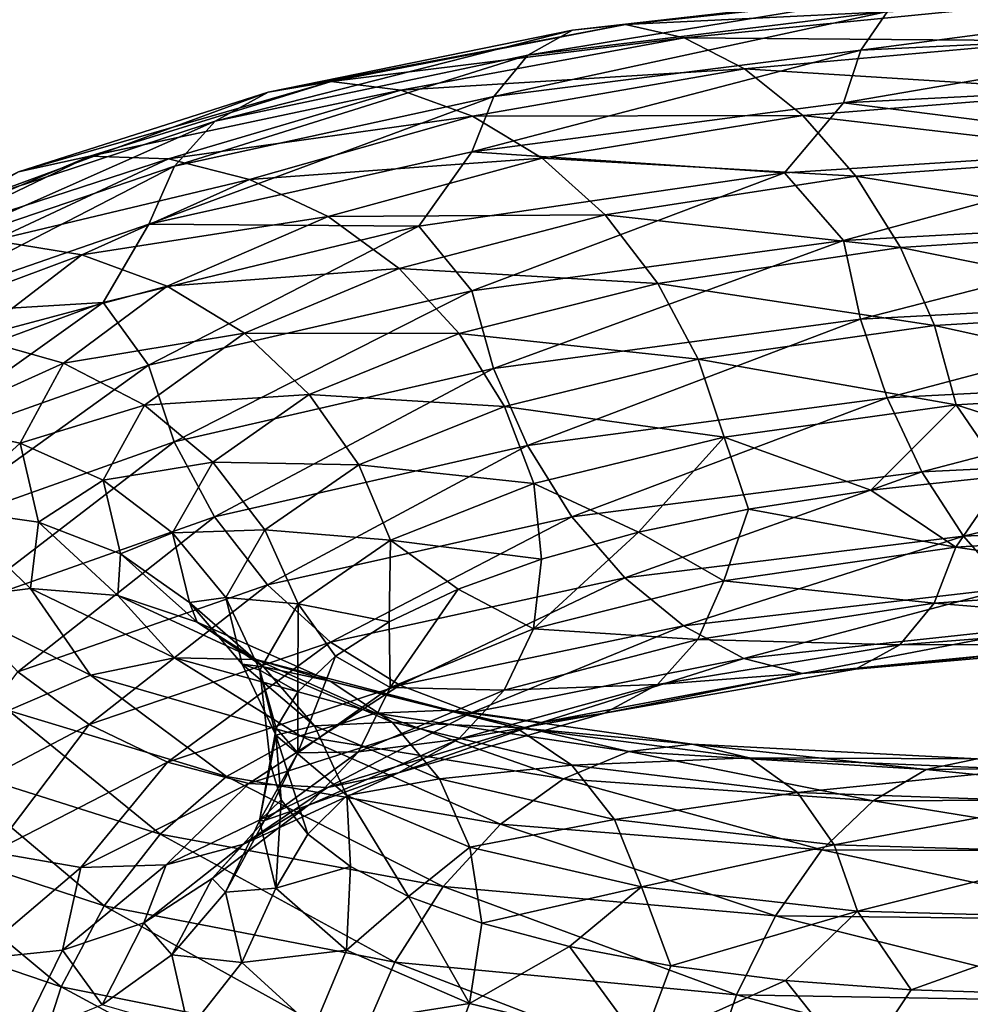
# Model space of a CAD drawing. Header units: metres. Extents: x -80 to 80, y -455 to 95.
# Tile 233 of 256: x -15.26 to -8.58, y -278.06 to -271.13. Entities that reach past the tile are written whole.
import ezdxf

# ---------------------------------------------------------------- set-up
doc = ezdxf.new("R2010")
doc.units = ezdxf.units.M
doc.layers.add('solid_501010_k_02', color=7, linetype='CONTINUOUS')
doc.layers.add('solid_501010_k_02_01', color=7, linetype='CONTINUOUS')

msp = doc.modelspace()

# ---------------------------------------------------------------- linework, layer by layer
at = {"layer": 'solid_501010_k_02'}
for points in [[(-8.912441, -270.92572, 1108.874634), (-9.158061, -271.076355, 1108.332642), (-11.688032, -271.382538, 1110.139893)], [(-11.374558, -271.207092, 1110.640259), (-8.912441, -270.92572, 1108.874634), (-11.688032, -271.382538, 1110.139893)], [(-8.619911, -270.912933, 1109.440552), (-8.912441, -270.92572, 1108.874634), (-11.374558, -271.207092, 1110.640259)], [(-11.001215, -271.166748, 1111.156128), (-8.619911, -270.912933, 1109.440552), (-11.374558, -271.207092, 1110.640259)], [(-8.297018, -271.036591, 1109.999878), (-8.619911, -270.912933, 1109.440552), (-11.001215, -271.166748, 1111.156128)], [(-6.366769, -270.955292, 1106.936279), (-6.497482, -271.210236, 1106.422607), (-9.34608, -271.34726, 1107.842529)], [(-9.158061, -271.076355, 1108.332642), (-6.366769, -270.955292, 1106.936279), (-9.34608, -271.34726, 1107.842529)], [(-10.589121, -271.261475, 1111.659912), (-8.297018, -271.036591, 1109.999878), (-11.001215, -271.166748, 1111.156128)], [(-7.964058, -271.282928, 1110.52063), (-8.297018, -271.036591, 1109.999878), (-10.589121, -271.261475, 1111.659912)], [(-9.158061, -271.076355, 1108.332642), (-9.34608, -271.34726, 1107.842529), (-11.927992, -271.674255, 1109.681396)], [(-11.688032, -271.382538, 1110.139893), (-9.158061, -271.076355, 1108.332642), (-11.927992, -271.674255, 1109.681396)], [(-11.001215, -271.166748, 1111.156128), (-11.374558, -271.207092, 1110.640259), (-13.514829, -271.642578, 1112.76062)], [(-13.071235, -271.569031, 1113.215088), (-11.001215, -271.166748, 1111.156128), (-13.514829, -271.642578, 1112.76062)], [(-10.589121, -271.261475, 1111.659912), (-11.001215, -271.166748, 1111.156128), (-13.071235, -271.569031, 1113.215088)], [(-11.374558, -271.207092, 1110.640259), (-11.688032, -271.382538, 1110.139893), (-13.887285, -271.847839, 1112.311523)], [(-13.514829, -271.642578, 1112.76062), (-11.374558, -271.207092, 1110.640259), (-13.887285, -271.847839, 1112.311523)], [(-6.497482, -271.210236, 1106.422607), (-6.581074, -271.570709, 1105.997681), (-9.46632, -271.719757, 1107.432495)], [(-9.34608, -271.34726, 1107.842529), (-6.497482, -271.210236, 1106.422607), (-9.46632, -271.719757, 1107.432495)], [(-12.5816, -271.628998, 1113.650513), (-10.589121, -271.261475, 1111.659912), (-13.071235, -271.569031, 1113.215088)], [(-10.164179, -271.479187, 1112.123169), (-10.589121, -271.261475, 1111.659912), (-12.5816, -271.628998, 1113.650513)], [(-10.164179, -271.479187, 1112.123169), (-7.964058, -271.282928, 1110.52063), (-10.589121, -271.261475, 1111.659912)], [(-7.641389, -271.637939, 1110.970337), (-7.964058, -271.282928, 1110.52063), (-10.164179, -271.479187, 1112.123169)], [(-11.688032, -271.382538, 1110.139893), (-11.927992, -271.674255, 1109.681396), (-14.172398, -272.164673, 1111.891724)], [(-13.887285, -271.847839, 1112.311523), (-11.688032, -271.382538, 1110.139893), (-14.172398, -272.164673, 1111.891724)], [(-9.34608, -271.34726, 1107.842529), (-9.46632, -271.719757, 1107.432495), (-12.08145, -272.062408, 1109.291016)], [(-11.927992, -271.674255, 1109.681396), (-9.34608, -271.34726, 1107.842529), (-12.08145, -272.062408, 1109.291016)], [(-12.076699, -271.812347, 1114.043091), (-10.164179, -271.479187, 1112.123169), (-12.5816, -271.628998, 1113.650513)], [(-9.75237, -271.807556, 1112.51709), (-10.164179, -271.479187, 1112.123169), (-12.076699, -271.812347, 1114.043091)], [(-9.75237, -271.807556, 1112.51709), (-7.641389, -271.637939, 1110.970337), (-10.164179, -271.479187, 1112.123169)], [(-13.071235, -271.569031, 1113.215088), (-13.514829, -271.642578, 1112.76062), (-15.270117, -272.204742, 1115.184448)], [(-14.76891, -272.093414, 1115.567505), (-13.071235, -271.569031, 1113.215088), (-15.270117, -272.204742, 1115.184448)], [(-12.5816, -271.628998, 1113.650513), (-13.071235, -271.569031, 1113.215088), (-14.76891, -272.093414, 1115.567505)], [(-13.514829, -271.642578, 1112.76062), (-13.887285, -271.847839, 1112.311523), (-15.690948, -272.444031, 1114.794556)], [(-15.270117, -272.204742, 1115.184448), (-13.514829, -271.642578, 1112.76062), (-15.690948, -272.444031, 1114.794556)], [(-14.215682, -272.11377, 1115.923828), (-12.5816, -271.628998, 1113.650513), (-14.76891, -272.093414, 1115.567505)], [(-12.076699, -271.812347, 1114.043091), (-12.5816, -271.628998, 1113.650513), (-14.215682, -272.11377, 1115.923828)], [(-7.349299, -272.087311, 1111.31665), (-7.641389, -271.637939, 1110.970337), (-9.75237, -271.807556, 1112.51709)], [(-11.927992, -271.674255, 1109.681396), (-12.08145, -272.062408, 1109.291016), (-14.35473, -272.571655, 1111.525269)], [(-14.172398, -272.164673, 1111.891724), (-11.927992, -271.674255, 1109.681396), (-14.35473, -272.571655, 1111.525269)], [(-12.08145, -272.062408, 1109.291016), (-9.46632, -271.719757, 1107.432495), (-9.882731, -272.212067, 1107.359253)], [(-9.46632, -271.719757, 1107.432495), (-7.037864, -272.028748, 1105.869019), (-9.882731, -272.212067, 1107.359253)], [(-13.887285, -271.847839, 1112.311523), (-14.172398, -272.164673, 1111.891724), (-16.01309, -272.789429, 1114.419434)], [(-15.690948, -272.444031, 1114.794556), (-13.887285, -271.847839, 1112.311523), (-16.01309, -272.789429, 1114.419434)], [(-13.645205, -272.257904, 1116.234253), (-12.076699, -271.812347, 1114.043091), (-14.215682, -272.11377, 1115.923828)], [(-11.587403, -272.108643, 1114.368286), (-12.076699, -271.812347, 1114.043091), (-13.645205, -272.257904, 1116.234253)], [(-11.587403, -272.108643, 1114.368286), (-9.75237, -271.807556, 1112.51709), (-12.076699, -271.812347, 1114.043091)], [(-9.379589, -272.233887, 1112.812988), (-9.75237, -271.807556, 1112.51709), (-11.587403, -272.108643, 1114.368286)], [(-9.379589, -272.233887, 1112.812988), (-7.349299, -272.087311, 1111.31665), (-9.75237, -271.807556, 1112.51709)], [(-14.35473, -272.571655, 1111.525269), (-12.08145, -272.062408, 1109.291016), (-12.453629, -272.585999, 1109.266724)], [(-12.08145, -272.062408, 1109.291016), (-9.882731, -272.212067, 1107.359253), (-12.453629, -272.585999, 1109.266724)], [(-9.882731, -272.212067, 1107.359253), (-7.037864, -272.028748, 1105.869019), (-9.467227, -272.688202, 1106.959351)], [(-7.037864, -272.028748, 1105.869019), (-6.581705, -272.530701, 1105.525391), (-9.467227, -272.688202, 1106.959351)], [(-14.76891, -272.093414, 1115.567505), (-15.270117, -272.204742, 1115.184448), (-16.592014, -272.862122, 1117.849731)], [(-16.047419, -272.709442, 1118.153687), (-14.76891, -272.093414, 1115.567505), (-16.592014, -272.862122, 1117.849731)], [(-14.215682, -272.11377, 1115.923828), (-14.76891, -272.093414, 1115.567505), (-16.047419, -272.709442, 1118.153687)], [(-15.4463, -272.686523, 1118.421997), (-14.215682, -272.11377, 1115.923828), (-16.047419, -272.709442, 1118.153687)], [(-13.645205, -272.257904, 1116.234253), (-14.215682, -272.11377, 1115.923828), (-15.4463, -272.686523, 1118.421997)], [(-13.09236, -272.5177, 1116.479614), (-11.587403, -272.108643, 1114.368286), (-13.645205, -272.257904, 1116.234253)], [(-11.144479, -272.507202, 1114.601685), (-11.587403, -272.108643, 1114.368286), (-13.09236, -272.5177, 1116.479614)], [(-11.144479, -272.507202, 1114.601685), (-9.379589, -272.233887, 1112.812988), (-11.587403, -272.108643, 1114.368286)], [(-7.104258, -272.609039, 1111.537964), (-7.349299, -272.087311, 1111.31665), (-9.379589, -272.233887, 1112.812988)], [(-14.172398, -272.164673, 1111.891724), (-14.35473, -272.571655, 1111.525269), (-16.219103, -273.217896, 1114.080811)], [(-16.01309, -272.789429, 1114.419434), (-14.172398, -272.164673, 1111.891724), (-16.219103, -273.217896, 1114.080811)], [(-12.453629, -272.585999, 1109.266724), (-9.882731, -272.212067, 1107.359253), (-12.082607, -273.04187, 1108.81604)], [(-9.882731, -272.212067, 1107.359253), (-9.467227, -272.688202, 1106.959351), (-12.082607, -273.04187, 1108.81604)], [(-14.826438, -272.787872, 1118.641357), (-13.645205, -272.257904, 1116.234253), (-15.4463, -272.686523, 1118.421997)], [(-13.09236, -272.5177, 1116.479614), (-13.645205, -272.257904, 1116.234253), (-14.826438, -272.787872, 1118.641357)], [(-9.066854, -272.737396, 1112.991821), (-9.379589, -272.233887, 1112.812988), (-11.144479, -272.507202, 1114.601685)], [(-9.066854, -272.737396, 1112.991821), (-7.104258, -272.609039, 1111.537964), (-9.379589, -272.233887, 1112.812988)], [(-14.225735, -273.007782, 1118.797974), (-13.09236, -272.5177, 1116.479614), (-14.826438, -272.787872, 1118.641357)], [(-12.591909, -272.884644, 1116.640503), (-13.09236, -272.5177, 1116.479614), (-14.225735, -273.007782, 1118.797974)], [(-12.591909, -272.884644, 1116.640503), (-11.144479, -272.507202, 1114.601685), (-13.09236, -272.5177, 1116.479614)], [(-10.772899, -272.98877, 1114.728149), (-11.144479, -272.507202, 1114.601685), (-12.591909, -272.884644, 1116.640503)], [(-10.772899, -272.98877, 1114.728149), (-9.066854, -272.737396, 1112.991821), (-11.144479, -272.507202, 1114.601685)], [(-9.467227, -272.688202, 1106.959351), (-6.581705, -272.530701, 1105.525391), (-9.347788, -273.240601, 1106.917847)], [(-6.581705, -272.530701, 1105.525391), (-6.49867, -273.087189, 1105.49939), (-9.347788, -273.240601, 1106.917847)], [(-16.219103, -273.217896, 1114.080811), (-14.35473, -272.571655, 1111.525269), (-14.67567, -273.122559, 1111.539551)], [(-14.35473, -272.571655, 1111.525269), (-12.453629, -272.585999, 1109.266724), (-14.67567, -273.122559, 1111.539551)], [(-14.67567, -273.122559, 1111.539551), (-12.453629, -272.585999, 1109.266724), (-14.356105, -273.564301, 1111.047485)], [(-12.453629, -272.585999, 1109.266724), (-12.082607, -273.04187, 1108.81604), (-14.356105, -273.564301, 1111.047485)], [(-6.916928, -273.169403, 1111.629272), (-7.104258, -272.609039, 1111.537964), (-9.066854, -272.737396, 1112.991821)], [(-14.826438, -272.787872, 1118.641357), (-15.4463, -272.686523, 1118.421997), (-16.238596, -273.315552, 1121.080322)], [(-12.082607, -273.04187, 1108.81604), (-9.467227, -272.688202, 1106.959351), (-11.930172, -273.588837, 1108.753174)], [(-9.467227, -272.688202, 1106.959351), (-9.347788, -273.240601, 1106.917847), (-11.930172, -273.588837, 1108.753174)], [(-8.827773, -273.285065, 1113.050659), (-9.066854, -272.737396, 1112.991821), (-10.772899, -272.98877, 1114.728149)], [(-8.827773, -273.285065, 1113.050659), (-6.916928, -273.169403, 1111.629272), (-9.066854, -272.737396, 1112.991821)], [(-15.586941, -273.371796, 1121.202026), (-14.826438, -272.787872, 1118.641357), (-16.238596, -273.315552, 1121.080322)], [(-14.225735, -273.007782, 1118.797974), (-14.826438, -272.787872, 1118.641357), (-15.586941, -273.371796, 1121.202026)], [(-13.681961, -273.34024, 1118.878418), (-12.591909, -272.884644, 1116.640503), (-14.225735, -273.007782, 1118.797974)], [(-12.172069, -273.341217, 1116.705933), (-12.591909, -272.884644, 1116.640503), (-13.681961, -273.34024, 1118.878418)], [(-12.172069, -273.341217, 1116.705933), (-10.772899, -272.98877, 1114.728149), (-12.591909, -272.884644, 1116.640503)], [(-14.955424, -273.549652, 1121.263794), (-14.225735, -273.007782, 1118.797974), (-15.586941, -273.371796, 1121.202026)], [(-13.681961, -273.34024, 1118.878418), (-14.225735, -273.007782, 1118.797974), (-14.955424, -273.549652, 1121.263794)], [(-14.356105, -273.564301, 1111.047485), (-12.082607, -273.04187, 1108.81604), (-14.174988, -274.104706, 1110.958008)], [(-12.082607, -273.04187, 1108.81604), (-11.930172, -273.588837, 1108.753174), (-14.174988, -274.104706, 1110.958008)], [(-10.488832, -273.521118, 1114.746582), (-10.772899, -272.98877, 1114.728149), (-12.172069, -273.341217, 1116.705933)], [(-10.488832, -273.521118, 1114.746582), (-8.827773, -273.285065, 1113.050659), (-10.772899, -272.98877, 1114.728149)], [(-9.347788, -273.240601, 1106.917847), (-6.49867, -273.087189, 1105.49939), (-9.160459, -273.793549, 1107.005615)], [(-6.49867, -273.087189, 1105.49939), (-6.368436, -273.649414, 1105.611206), (-9.160459, -273.793549, 1107.005615)], [(-16.478241, -273.789612, 1114.113892), (-14.67567, -273.122559, 1111.539551), (-16.220657, -274.225647, 1113.599487)], [(-16.219103, -273.217896, 1114.080811), (-14.67567, -273.122559, 1111.539551), (-16.478241, -273.789612, 1114.113892)], [(-14.67567, -273.122559, 1111.539551), (-14.356105, -273.564301, 1111.047485), (-16.220657, -274.225647, 1113.599487)], [(-6.79749, -273.733246, 1111.58728), (-6.916928, -273.169403, 1111.629272), (-8.827773, -273.285065, 1113.050659)], [(-11.930172, -273.588837, 1108.753174), (-9.347788, -273.240601, 1106.917847), (-11.691092, -274.129578, 1108.808105)], [(-9.347788, -273.240601, 1106.917847), (-9.160459, -273.793549, 1107.005615), (-11.691092, -274.129578, 1108.808105)], [(-8.675338, -273.842438, 1112.987671), (-8.827773, -273.285065, 1113.050659), (-10.488832, -273.521118, 1114.746582)], [(-8.675338, -273.842438, 1112.987671), (-6.79749, -273.733246, 1111.58728), (-8.827773, -273.285065, 1113.050659)], [(-14.955424, -273.549652, 1121.263794), (-15.586941, -273.371796, 1121.202026), (-15.903409, -273.978699, 1123.85144)], [(-14.383759, -273.845734, 1121.257935), (-13.681961, -273.34024, 1118.878418), (-14.955424, -273.549652, 1121.263794)], [(-13.225775, -273.769501, 1118.875854), (-13.681961, -273.34024, 1118.878418), (-14.383759, -273.845734, 1121.257935)], [(-13.225775, -273.769501, 1118.875854), (-12.172069, -273.341217, 1116.705933), (-13.681961, -273.34024, 1118.878418)], [(-11.851108, -273.85611, 1116.67749), (-12.172069, -273.341217, 1116.705933), (-13.225775, -273.769501, 1118.875854)], [(-11.851108, -273.85611, 1116.67749), (-10.488832, -273.521118, 1114.746582), (-12.172069, -273.341217, 1116.705933)], [(-10.307714, -274.070679, 1114.657837), (-10.488832, -273.521118, 1114.746582), (-11.851108, -273.85611, 1116.67749)], [(-10.307714, -274.070679, 1114.657837), (-8.675338, -273.842438, 1112.987671), (-10.488832, -273.521118, 1114.746582)], [(-16.220657, -274.225647, 1113.599487), (-14.356105, -273.564301, 1111.047485), (-16.016016, -274.758606, 1113.478882)], [(-14.356105, -273.564301, 1111.047485), (-14.174988, -274.104706, 1110.958008), (-16.016016, -274.758606, 1113.478882)], [(-15.259071, -274.113586, 1123.814575), (-14.955424, -273.549652, 1121.263794), (-15.903409, -273.978699, 1123.85144)], [(-14.383759, -273.845734, 1121.257935), (-14.955424, -273.549652, 1121.263794), (-15.259071, -274.113586, 1123.814575)], [(-14.174988, -274.104706, 1110.958008), (-11.930172, -273.588837, 1108.753174), (-13.890922, -274.630768, 1110.97229)], [(-11.930172, -273.588837, 1108.753174), (-11.691092, -274.129578, 1108.808105), (-13.890922, -274.630768, 1110.97229)], [(-9.160459, -273.793549, 1107.005615), (-6.368436, -273.649414, 1105.611206), (-8.915417, -274.313629, 1107.220215)], [(-6.368436, -273.649414, 1105.611206), (-6.198081, -274.183502, 1105.856812), (-8.915417, -274.313629, 1107.220215)], [(-13.904173, -274.246246, 1121.182739), (-13.225775, -273.769501, 1118.875854), (-14.383759, -273.845734, 1121.257935)], [(-12.877029, -274.265381, 1118.795288), (-13.225775, -273.769501, 1118.875854), (-13.904173, -274.246246, 1121.182739)], [(-12.877029, -274.265381, 1118.795288), (-11.851108, -273.85611, 1116.67749), (-13.225775, -273.769501, 1118.875854)], [(-11.691092, -274.129578, 1108.808105), (-9.160459, -273.793549, 1107.005615), (-11.378356, -274.631287, 1108.980225)], [(-9.160459, -273.793549, 1107.005615), (-8.915417, -274.313629, 1107.220215), (-11.378356, -274.631287, 1108.980225)], [(-14.675798, -274.372467, 1123.719116), (-14.383759, -273.845734, 1121.257935), (-15.259071, -274.113586, 1123.814575)], [(-13.904173, -274.246246, 1121.182739), (-14.383759, -273.845734, 1121.257935), (-14.675798, -274.372467, 1123.719116)], [(-11.646467, -274.396729, 1116.55835), (-11.851108, -273.85611, 1116.67749), (-12.877029, -274.265381, 1118.795288)], [(-11.646467, -274.396729, 1116.55835), (-10.307714, -274.070679, 1114.657837), (-11.851108, -273.85611, 1116.67749)], [(-10.307714, -274.070679, 1114.657837), (-9.274122, -274.443115, 1113.410156), (-8.675338, -273.842438, 1112.987671)], [(-8.675338, -273.842438, 1112.987671), (-9.274122, -274.443115, 1113.410156), (-8.331501, -274.341888, 1112.556763)], [(-15.259071, -274.113586, 1123.814575), (-15.903409, -273.978699, 1123.85144), (-15.769839, -274.576599, 1126.52002)], [(-11.646467, -274.396729, 1116.55835), (-10.910251, -274.740204, 1115.328979), (-10.307714, -274.070679, 1114.657837)], [(-10.307714, -274.070679, 1114.657837), (-10.910251, -274.740204, 1115.328979), (-10.135869, -274.577057, 1114.336182)], [(-10.307714, -274.070679, 1114.657837), (-10.135869, -274.577057, 1114.336182), (-9.274122, -274.443115, 1113.410156)], [(-16.016016, -274.758606, 1113.478882), (-14.174988, -274.104706, 1110.958008), (-15.695056, -275.267914, 1113.445801)], [(-15.130913, -274.668793, 1126.383789), (-15.259071, -274.113586, 1123.814575), (-15.769839, -274.576599, 1126.52002)], [(-14.174988, -274.104706, 1110.958008), (-13.890922, -274.630768, 1110.97229), (-15.695056, -275.267914, 1113.445801)], [(-14.675798, -274.372467, 1123.719116), (-15.259071, -274.113586, 1123.814575), (-15.130913, -274.668793, 1126.383789)], [(-13.890922, -274.630768, 1110.97229), (-11.691092, -274.129578, 1108.808105), (-13.519341, -275.110321, 1111.091919)], [(-11.691092, -274.129578, 1108.808105), (-11.378356, -274.631287, 1108.980225), (-13.519341, -275.110321, 1111.091919)], [(-8.915417, -274.313629, 1107.220215), (-6.198081, -274.183502, 1105.856812), (-8.623327, -274.767731, 1107.557983)], [(-6.198081, -274.183502, 1105.856812), (-5.995018, -274.655762, 1106.231689), (-8.623327, -274.767731, 1107.557983)], [(-14.186476, -274.743652, 1123.568359), (-13.904173, -274.246246, 1121.182739), (-14.675798, -274.372467, 1123.719116)], [(-13.537539, -274.722107, 1121.046143), (-13.904173, -274.246246, 1121.182739), (-14.186476, -274.743652, 1123.568359)], [(-13.537539, -274.722107, 1121.046143), (-12.877029, -274.265381, 1118.795288), (-13.904173, -274.246246, 1121.182739)], [(-12.654674, -274.796265, 1118.642456), (-12.877029, -274.265381, 1118.795288), (-13.537539, -274.722107, 1121.046143)], [(-12.654674, -274.796265, 1118.642456), (-11.646467, -274.396729, 1116.55835), (-12.877029, -274.265381, 1118.795288)], [(-11.378356, -274.631287, 1108.980225), (-8.915417, -274.313629, 1107.220215), (-11.005575, -275.061523, 1109.267822)], [(-8.915417, -274.313629, 1107.220215), (-8.623327, -274.767731, 1107.557983), (-11.005575, -275.061523, 1109.267822)], [(-8.676496, -274.843567, 1112.502319), (-8.331501, -274.341888, 1112.556763), (-9.274122, -274.443115, 1113.410156)], [(-8.676496, -274.843567, 1112.502319), (-6.798397, -274.726074, 1111.102295), (-8.331501, -274.341888, 1112.556763)], [(-14.552539, -274.890778, 1126.197998), (-14.675798, -274.372467, 1123.719116), (-15.130913, -274.668793, 1126.383789)], [(-14.186476, -274.743652, 1123.568359), (-14.675798, -274.372467, 1123.719116), (-14.552539, -274.890778, 1126.197998)], [(-12.654674, -274.796265, 1118.642456), (-11.592469, -274.929291, 1116.383911), (-11.646467, -274.396729, 1116.55835)], [(-11.646467, -274.396729, 1116.55835), (-11.592469, -274.929291, 1116.383911), (-10.910251, -274.740204, 1115.328979)], [(-8.676496, -274.843567, 1112.502319), (-9.274122, -274.443115, 1113.410156), (-10.135869, -274.577057, 1114.336182)], [(-15.186383, -275.134277, 1129.138062), (-15.769839, -274.576599, 1126.52002), (-15.821293, -275.214386, 1129.319946)], [(-15.130913, -274.668793, 1126.383789), (-15.769839, -274.576599, 1126.52002), (-15.186383, -275.134277, 1129.138062)], [(-15.695056, -275.267914, 1113.445801), (-13.890922, -274.630768, 1110.97229), (-15.275215, -275.72226, 1113.504395)], [(-13.890922, -274.630768, 1110.97229), (-13.519341, -275.110321, 1111.091919), (-15.275215, -275.72226, 1113.504395)], [(-13.519341, -275.110321, 1111.091919), (-11.378356, -274.631287, 1108.980225), (-13.076416, -275.51181, 1111.317627)], [(-11.378356, -274.631287, 1108.980225), (-11.005575, -275.061523, 1109.267822), (-13.076416, -275.51181, 1111.317627)], [(-10.30909, -275.081665, 1114.171143), (-10.135869, -274.577057, 1114.336182), (-10.910251, -274.740204, 1115.328979)], [(-10.30909, -275.081665, 1114.171143), (-8.676496, -274.843567, 1112.502319), (-10.135869, -274.577057, 1114.336182)], [(-14.571096, -275.185303, 1128.904541), (-15.130913, -274.668793, 1126.383789), (-15.186383, -275.134277, 1129.138062)], [(-14.552539, -274.890778, 1126.197998), (-15.130913, -274.668793, 1126.383789), (-14.571096, -275.185303, 1128.904541)], [(-8.623327, -274.767731, 1107.557983), (-5.995018, -274.655762, 1106.231689), (-8.300658, -275.13269, 1107.999512)], [(-14.067327, -275.232849, 1125.971191), (-14.186476, -274.743652, 1123.568359), (-14.552539, -274.890778, 1126.197998)], [(-13.812398, -275.199066, 1123.373779), (-13.537539, -274.722107, 1121.046143), (-14.186476, -274.743652, 1123.568359)], [(-13.812398, -275.199066, 1123.373779), (-14.186476, -274.743652, 1123.568359), (-14.067327, -275.232849, 1125.971191)], [(-13.303778, -275.242767, 1120.857178), (-13.537539, -274.722107, 1121.046143), (-13.812398, -275.199066, 1123.373779)], [(-13.303778, -275.242767, 1120.857178), (-12.654674, -274.796265, 1118.642456), (-13.537539, -274.722107, 1121.046143)], [(-11.648021, -275.419006, 1116.070068), (-10.910251, -274.740204, 1115.328979), (-11.592469, -274.929291, 1116.383911)], [(-11.648021, -275.419006, 1116.070068), (-10.30909, -275.081665, 1114.171143), (-10.910251, -274.740204, 1115.328979)], [(-11.005575, -275.061523, 1109.267822), (-8.623327, -274.767731, 1107.557983), (-10.593766, -275.39859, 1109.654175)], [(-8.623327, -274.767731, 1107.557983), (-8.300658, -275.13269, 1107.999512), (-10.593766, -275.39859, 1109.654175)], [(-6.918637, -275.106049, 1110.683472), (-6.798397, -274.726074, 1111.102295), (-8.676496, -274.843567, 1112.502319)], [(-13.303778, -275.242767, 1120.857178), (-12.663968, -275.370056, 1118.656372), (-12.654674, -274.796265, 1118.642456)], [(-12.654674, -274.796265, 1118.642456), (-12.663968, -275.370056, 1118.656372), (-12.179088, -275.140717, 1117.496216)], [(-12.654674, -274.796265, 1118.642456), (-12.179088, -275.140717, 1117.496216), (-11.592469, -274.929291, 1116.383911)], [(-8.829953, -275.238129, 1112.103638), (-8.676496, -274.843567, 1112.502319), (-10.30909, -275.081665, 1114.171143)], [(-8.829953, -275.238129, 1112.103638), (-6.918637, -275.106049, 1110.683472), (-8.676496, -274.843567, 1112.502319)], [(-14.014121, -275.371735, 1128.630249), (-14.552539, -274.890778, 1126.197998), (-14.571096, -275.185303, 1128.904541)], [(-14.067327, -275.232849, 1125.971191), (-14.552539, -274.890778, 1126.197998), (-14.014121, -275.371735, 1128.630249)], [(-11.648021, -275.419006, 1116.070068), (-11.592469, -274.929291, 1116.383911), (-12.179088, -275.140717, 1117.496216)], [(-15.275215, -275.72226, 1113.504395), (-13.519341, -275.110321, 1111.091919), (-14.774764, -276.091003, 1113.658081)], [(-13.519341, -275.110321, 1111.091919), (-13.076416, -275.51181, 1111.317627), (-14.774764, -276.091003, 1113.658081)], [(-13.076416, -275.51181, 1111.317627), (-11.005575, -275.061523, 1109.267822), (-12.58712, -275.815277, 1111.635864)], [(-11.005575, -275.061523, 1109.267822), (-10.593766, -275.39859, 1109.654175), (-12.58712, -275.815277, 1111.635864)], [(-10.491423, -275.493805, 1113.797241), (-10.30909, -275.081665, 1114.171143), (-11.648021, -275.419006, 1116.070068)], [(-10.491423, -275.493805, 1113.797241), (-8.829953, -275.238129, 1112.103638), (-10.30909, -275.081665, 1114.171143)], [(-7.106656, -275.378662, 1110.185425), (-6.918637, -275.106049, 1110.683472), (-8.829953, -275.238129, 1112.103638)], [(-15.186383, -275.134277, 1129.138062), (-15.821293, -275.214386, 1129.319946), (-14.765516, -275.744019, 1131.915405)], [(-14.172976, -275.622467, 1131.638428), (-15.186383, -275.134277, 1129.138062), (-14.765516, -275.744019, 1131.915405)], [(-14.571096, -275.185303, 1128.904541), (-15.186383, -275.134277, 1129.138062), (-14.172976, -275.622467, 1131.638428)], [(-13.598747, -275.634949, 1131.312256), (-14.571096, -275.185303, 1128.904541), (-14.172976, -275.622467, 1131.638428)], [(-14.014121, -275.371735, 1128.630249), (-14.571096, -275.185303, 1128.904541), (-13.598747, -275.634949, 1131.312256)], [(-12.656363, -275.830902, 1118.151978), (-12.179088, -275.140717, 1117.496216), (-12.663968, -275.370056, 1118.656372)], [(-12.656363, -275.830902, 1118.151978), (-11.648021, -275.419006, 1116.070068), (-12.179088, -275.140717, 1117.496216)], [(-10.593766, -275.39859, 1109.654175), (-8.300658, -275.13269, 1107.999512), (-10.168824, -275.627594, 1110.111938)], [(-8.300658, -275.13269, 1107.999512), (-7.967699, -275.391693, 1108.513916), (-10.168824, -275.627594, 1110.111938)], [(-14.765516, -275.744019, 1131.915405), (-15.821293, -275.214386, 1129.319946), (-15.340142, -275.992737, 1132.126221)], [(-13.69639, -275.66803, 1125.718018), (-13.812398, -275.199066, 1123.373779), (-14.067327, -275.232849, 1125.971191)], [(-13.546861, -275.685791, 1128.328979), (-14.067327, -275.232849, 1125.971191), (-14.014121, -275.371735, 1128.630249)], [(-13.69639, -275.66803, 1125.718018), (-14.067327, -275.232849, 1125.971191), (-13.546861, -275.685791, 1128.328979)], [(-13.573891, -275.70932, 1123.147339), (-13.812398, -275.199066, 1123.373779), (-13.69639, -275.66803, 1125.718018)], [(-13.573891, -275.70932, 1123.147339), (-13.303778, -275.242767, 1120.857178), (-13.812398, -275.199066, 1123.373779)], [(-13.573891, -275.70932, 1123.147339), (-13.305711, -275.862671, 1121.07251), (-13.303778, -275.242767, 1120.857178)], [(-13.303778, -275.242767, 1120.857178), (-13.305711, -275.862671, 1121.07251), (-13.040465, -275.611969, 1119.850586)], [(-13.303778, -275.242767, 1120.857178), (-13.040465, -275.611969, 1119.850586), (-12.663968, -275.370056, 1118.656372)], [(-9.069913, -275.531097, 1111.637451), (-8.829953, -275.238129, 1112.103638), (-10.491423, -275.493805, 1113.797241)], [(-9.069913, -275.531097, 1111.637451), (-7.106656, -275.378662, 1110.185425), (-8.829953, -275.238129, 1112.103638)], [(-13.078939, -275.788147, 1130.953979), (-14.014121, -275.371735, 1128.630249), (-13.598747, -275.634949, 1131.312256)], [(-13.546861, -275.685791, 1128.328979), (-14.014121, -275.371735, 1128.630249), (-13.078939, -275.788147, 1130.953979)], [(-12.656363, -275.830902, 1118.151978), (-12.663968, -275.370056, 1118.656372), (-13.040465, -275.611969, 1119.850586)], [(-12.58712, -275.815277, 1111.635864), (-10.593766, -275.39859, 1109.654175), (-12.08222, -276.008179, 1112.023804)], [(-10.593766, -275.39859, 1109.654175), (-10.168824, -275.627594, 1110.111938), (-12.08222, -276.008179, 1112.023804)], [(-10.168824, -275.627594, 1110.111938), (-7.967699, -275.391693, 1108.513916), (-9.75673, -275.733734, 1110.613647)], [(-7.967699, -275.391693, 1108.513916), (-7.644805, -275.527985, 1109.070557), (-9.75673, -275.733734, 1110.613647)], [(-7.352275, -275.524872, 1109.637939), (-7.106656, -275.378662, 1110.185425), (-9.069913, -275.531097, 1111.637451)], [(-11.854034, -275.851105, 1115.724487), (-11.648021, -275.419006, 1116.070068), (-12.656363, -275.830902, 1118.151978)], [(-11.854034, -275.851105, 1115.724487), (-10.491423, -275.493805, 1113.797241), (-11.648021, -275.419006, 1116.070068)], [(-14.774764, -276.091003, 1113.658081), (-13.076416, -275.51181, 1111.317627), (-14.221919, -276.35614, 1113.897461)], [(-13.076416, -275.51181, 1111.317627), (-12.58712, -275.815277, 1111.635864), (-14.221919, -276.35614, 1113.897461)], [(-10.776534, -275.811188, 1113.369873), (-10.491423, -275.493805, 1113.797241), (-11.854034, -275.851105, 1115.724487)], [(-10.776534, -275.811188, 1113.369873), (-9.069913, -275.531097, 1111.637451), (-10.491423, -275.493805, 1113.797241)], [(-9.383387, -275.70224, 1111.13147), (-9.069913, -275.531097, 1111.637451), (-10.776534, -275.811188, 1113.369873)], [(-9.75673, -275.733734, 1110.613647), (-7.644805, -275.527985, 1109.070557), (-9.383387, -275.70224, 1111.13147)], [(-9.383387, -275.70224, 1111.13147), (-7.352275, -275.524872, 1109.637939), (-9.069913, -275.531097, 1111.637451)], [(-7.644805, -275.527985, 1109.070557), (-7.352275, -275.524872, 1109.637939), (-9.383387, -275.70224, 1111.13147)], [(-13.305553, -276.290497, 1120.36438), (-13.040465, -275.611969, 1119.850586), (-13.305711, -275.862671, 1121.07251)], [(-13.305553, -276.290497, 1120.36438), (-12.656363, -275.830902, 1118.151978), (-13.040465, -275.611969, 1119.850586)], [(-14.172976, -275.622467, 1131.638428), (-14.765516, -275.744019, 1131.915405), (-13.289492, -276.17218, 1134.31897)], [(-12.756184, -276.013153, 1133.954468), (-14.172976, -275.622467, 1131.638428), (-13.289492, -276.17218, 1134.31897)], [(-13.598747, -275.634949, 1131.312256), (-14.172976, -275.622467, 1131.638428), (-12.756184, -276.013153, 1133.954468)], [(-13.189649, -276.101532, 1128.018555), (-13.69639, -275.66803, 1125.718018), (-13.546861, -275.685791, 1128.328979)], [(-13.459886, -276.16803, 1125.453735), (-13.69639, -275.66803, 1125.718018), (-13.189649, -276.101532, 1128.018555)], [(-13.459886, -276.16803, 1125.453735), (-13.573891, -275.70932, 1123.147339), (-13.69639, -275.66803, 1125.718018)], [(-12.239357, -275.990875, 1133.543213), (-13.598747, -275.634949, 1131.312256), (-12.756184, -276.013153, 1133.954468)], [(-13.078939, -275.788147, 1130.953979), (-13.598747, -275.634949, 1131.312256), (-12.239357, -275.990875, 1133.543213)], [(-12.08222, -276.008179, 1112.023804), (-10.168824, -275.627594, 1110.111938), (-11.592585, -276.078003, 1112.458008)], [(-10.168824, -275.627594, 1110.111938), (-9.75673, -275.733734, 1110.613647), (-11.592585, -276.078003, 1112.458008)], [(-15.275215, -275.72226, 1113.504395), (-14.774764, -276.091003, 1113.658081), (-16.05378, -276.767273, 1116.230225)], [(-14.765516, -275.744019, 1131.915405), (-15.340142, -275.992737, 1132.126221), (-13.806675, -276.458954, 1134.61438)], [(-13.289492, -276.17218, 1134.31897), (-14.765516, -275.744019, 1131.915405), (-13.806675, -276.458954, 1134.61438)], [(-13.573891, -275.70932, 1123.147339), (-13.49791, -276.373383, 1123.567261), (-13.458622, -276.118317, 1122.31604)], [(-13.459886, -276.16803, 1125.453735), (-13.49791, -276.373383, 1123.567261), (-13.573891, -275.70932, 1123.147339)], [(-13.573891, -275.70932, 1123.147339), (-13.458622, -276.118317, 1122.31604), (-13.305711, -275.862671, 1121.07251)], [(-12.64286, -276.07605, 1130.581909), (-13.546861, -275.685791, 1128.328979), (-13.078939, -275.788147, 1130.953979)], [(-13.189649, -276.101532, 1128.018555), (-13.546861, -275.685791, 1128.328979), (-12.64286, -276.07605, 1130.581909)], [(-11.592585, -276.078003, 1112.458008), (-9.75673, -275.733734, 1110.613647), (-11.148991, -276.01236, 1112.914917)], [(-11.148991, -276.01236, 1112.914917), (-9.383387, -275.70224, 1111.13147), (-10.776534, -275.811188, 1113.369873)], [(-9.75673, -275.733734, 1110.613647), (-9.383387, -275.70224, 1111.13147), (-11.148991, -276.01236, 1112.914917)], [(-14.221919, -276.35614, 1113.897461), (-12.58712, -275.815277, 1111.635864), (-13.651443, -276.507874, 1114.204224)], [(-12.58712, -275.815277, 1111.635864), (-12.08222, -276.008179, 1112.023804), (-13.651443, -276.507874, 1114.204224)], [(-11.771512, -276.114105, 1133.107788), (-13.078939, -275.788147, 1130.953979), (-12.239357, -275.990875, 1133.543213)], [(-12.64286, -276.07605, 1130.581909), (-13.078939, -275.788147, 1130.953979), (-11.771512, -276.114105, 1133.107788)], [(-12.176177, -276.19635, 1115.342163), (-10.776534, -275.811188, 1113.369873), (-11.854034, -275.851105, 1115.724487)], [(-11.148991, -276.01236, 1112.914917), (-10.776534, -275.811188, 1113.369873), (-12.176177, -276.19635, 1115.342163)], [(-13.305553, -276.290497, 1120.36438), (-13.305711, -275.862671, 1121.07251), (-13.458622, -276.118317, 1122.31604)], [(-12.88021, -276.284851, 1117.838013), (-12.656363, -275.830902, 1118.151978), (-13.305553, -276.290497, 1120.36438)], [(-12.88021, -276.284851, 1117.838013), (-11.854034, -275.851105, 1115.724487), (-12.656363, -275.830902, 1118.151978)], [(-12.176177, -276.19635, 1115.342163), (-11.854034, -275.851105, 1115.724487), (-12.88021, -276.284851, 1117.838013)], [(-15.340142, -275.992737, 1132.126221), (-15.860735, -276.361359, 1132.253418), (-14.275227, -276.864075, 1134.817749)], [(-13.806675, -276.458954, 1134.61438), (-15.340142, -275.992737, 1132.126221), (-14.275227, -276.864075, 1134.817749)], [(-13.651443, -276.507874, 1114.204224), (-12.08222, -276.008179, 1112.023804), (-13.098214, -276.536316, 1114.560181)], [(-12.756184, -276.013153, 1133.954468), (-13.289492, -276.17218, 1134.31897), (-11.435929, -276.47406, 1136.46936)], [(-12.08222, -276.008179, 1112.023804), (-11.592585, -276.078003, 1112.458008), (-13.098214, -276.536316, 1114.560181)], [(-12.239357, -275.990875, 1133.543213), (-12.756184, -276.013153, 1133.954468), (-10.977005, -276.282562, 1136.027344)], [(-10.977005, -276.282562, 1136.027344), (-12.756184, -276.013153, 1133.954468), (-11.435929, -276.47406, 1136.46936)], [(-12.597008, -276.431732, 1114.946289), (-11.148991, -276.01236, 1112.914917), (-12.176177, -276.19635, 1115.342163)], [(-11.592585, -276.078003, 1112.458008), (-11.148991, -276.01236, 1112.914917), (-12.597008, -276.431732, 1114.946289)], [(-10.532264, -276.230164, 1135.541016), (-12.239357, -275.990875, 1133.543213), (-10.977005, -276.282562, 1136.027344)], [(-11.771512, -276.114105, 1133.107788), (-12.239357, -275.990875, 1133.543213), (-10.532264, -276.230164, 1135.541016)], [(-16.05378, -276.767273, 1116.230225), (-14.774764, -276.091003, 1113.658081), (-15.453076, -276.99057, 1116.381714)], [(-14.774764, -276.091003, 1113.658081), (-14.221919, -276.35614, 1113.897461), (-15.453076, -276.99057, 1116.381714)], [(-12.309485, -276.473694, 1130.217163), (-13.189649, -276.101532, 1128.018555), (-12.64286, -276.07605, 1130.581909)], [(-13.098214, -276.536316, 1114.560181), (-11.592585, -276.078003, 1112.458008), (-12.597008, -276.431732, 1114.946289)], [(-11.379025, -276.37851, 1132.670776), (-12.64286, -276.07605, 1130.581909), (-11.771512, -276.114105, 1133.107788)], [(-12.309485, -276.473694, 1130.217163), (-12.64286, -276.07605, 1130.581909), (-11.379025, -276.37851, 1132.670776)], [(-13.575702, -276.77063, 1122.651978), (-13.458622, -276.118317, 1122.31604), (-13.49791, -276.373383, 1123.567261)], [(-13.575702, -276.77063, 1122.651978), (-13.305553, -276.290497, 1120.36438), (-13.458622, -276.118317, 1122.31604)], [(-12.961894, -276.591736, 1127.717285), (-13.459886, -276.16803, 1125.453735), (-13.189649, -276.101532, 1128.018555)], [(-12.961894, -276.591736, 1127.717285), (-13.189649, -276.101532, 1128.018555), (-12.309485, -276.473694, 1130.217163)], [(-10.129671, -276.327515, 1135.037354), (-11.771512, -276.114105, 1133.107788), (-10.532264, -276.230164, 1135.541016)], [(-11.379025, -276.37851, 1132.670776), (-11.771512, -276.114105, 1133.107788), (-10.129671, -276.327515, 1135.037354)], [(-13.289492, -276.17218, 1134.31897), (-13.806675, -276.458954, 1134.61438), (-11.880979, -276.793854, 1136.839478)], [(-13.459886, -276.16803, 1125.453735), (-13.423708, -276.622986, 1124.814209), (-13.49791, -276.373383, 1123.567261)], [(-13.459886, -276.16803, 1125.453735), (-13.236173, -276.863281, 1126.050049), (-13.423708, -276.622986, 1124.814209)], [(-12.961894, -276.591736, 1127.717285), (-13.236173, -276.863281, 1126.050049), (-13.459886, -276.16803, 1125.453735)], [(-11.435929, -276.47406, 1136.46936), (-13.289492, -276.17218, 1134.31897), (-11.880979, -276.793854, 1136.839478)], [(-13.230239, -276.660553, 1117.505493), (-12.176177, -276.19635, 1115.342163), (-12.88021, -276.284851, 1117.838013)], [(-12.597008, -276.431732, 1114.946289), (-12.176177, -276.19635, 1115.342163), (-13.230239, -276.660553, 1117.505493)], [(-10.532264, -276.230164, 1135.541016), (-10.977005, -276.282562, 1136.027344), (-8.886636, -276.409882, 1137.803589)], [(-8.526587, -276.332886, 1137.25415), (-10.532264, -276.230164, 1135.541016), (-8.886636, -276.409882, 1137.803589)], [(-10.129671, -276.327515, 1135.037354), (-10.532264, -276.230164, 1135.541016), (-8.526587, -276.332886, 1137.25415)], [(-13.540883, -276.767609, 1120.083984), (-13.305553, -276.290497, 1120.36438), (-13.575702, -276.77063, 1122.651978)], [(-13.540883, -276.767609, 1120.083984), (-12.88021, -276.284851, 1117.838013), (-13.305553, -276.290497, 1120.36438)], [(-13.230239, -276.660553, 1117.505493), (-12.88021, -276.284851, 1117.838013), (-13.540883, -276.767609, 1120.083984)], [(-10.977005, -276.282562, 1136.027344), (-11.435929, -276.47406, 1136.46936), (-9.258166, -276.628021, 1138.310547)], [(-8.886636, -276.409882, 1137.803589), (-10.977005, -276.282562, 1136.027344), (-9.258166, -276.628021, 1138.310547)], [(-15.860735, -276.361359, 1132.253418), (-16.297842, -276.832581, 1132.287842), (-14.66864, -277.368347, 1134.915649)], [(-14.275227, -276.864075, 1134.817749), (-15.860735, -276.361359, 1132.253418), (-14.66864, -277.368347, 1134.915649)], [(-15.453076, -276.99057, 1116.381714), (-14.221919, -276.35614, 1113.897461), (-14.833216, -277.09729, 1116.598511)], [(-14.221919, -276.35614, 1113.897461), (-13.651443, -276.507874, 1114.204224), (-14.833216, -277.09729, 1116.598511)], [(-13.575702, -276.77063, 1122.651978), (-13.49791, -276.373383, 1123.567261), (-13.423708, -276.622986, 1124.814209)], [(-9.791926, -276.571625, 1134.543091), (-11.379025, -276.37851, 1132.670776), (-10.129671, -276.327515, 1135.037354)], [(-8.200662, -276.409119, 1136.693359), (-10.129671, -276.327515, 1135.037354), (-8.526587, -276.332886, 1137.25415)], [(-9.791926, -276.571625, 1134.543091), (-10.129671, -276.327515, 1135.037354), (-8.200662, -276.409119, 1136.693359)], [(-13.6875, -276.93335, 1117.175171), (-12.597008, -276.431732, 1114.946289), (-13.230239, -276.660553, 1117.505493)], [(-13.098214, -276.536316, 1114.560181), (-12.597008, -276.431732, 1114.946289), (-13.6875, -276.93335, 1117.175171)], [(-11.078976, -276.759918, 1132.256104), (-12.309485, -276.473694, 1130.217163), (-11.379025, -276.37851, 1132.670776)], [(-11.078976, -276.759918, 1132.256104), (-11.379025, -276.37851, 1132.670776), (-9.791926, -276.571625, 1134.543091)], [(-7.927234, -276.636749, 1136.151123), (-9.791926, -276.571625, 1134.543091), (-8.200662, -276.409119, 1136.693359)], [(-14.833216, -277.09729, 1116.598511), (-13.651443, -276.507874, 1114.204224), (-14.232096, -277.080475, 1116.867432)], [(-13.806675, -276.458954, 1134.61438), (-14.275227, -276.864075, 1134.817749), (-12.284179, -277.230713, 1137.110352)], [(-13.651443, -276.507874, 1114.204224), (-13.098214, -276.536316, 1114.560181), (-14.232096, -277.080475, 1116.867432)], [(-11.880979, -276.793854, 1136.839478), (-13.806675, -276.458954, 1134.61438), (-12.284179, -277.230713, 1137.110352)], [(-12.09693, -276.954895, 1129.880859), (-12.961894, -276.591736, 1127.717285), (-12.309485, -276.473694, 1130.217163)], [(-12.09693, -276.954895, 1129.880859), (-12.309485, -276.473694, 1130.217163), (-11.078976, -276.759918, 1132.256104)], [(-11.435929, -276.47406, 1136.46936), (-11.880979, -276.793854, 1136.839478), (-9.618464, -276.974945, 1138.743652)], [(-9.258166, -276.628021, 1138.310547), (-11.435929, -276.47406, 1136.46936), (-9.618464, -276.974945, 1138.743652)], [(-14.232096, -277.080475, 1116.867432), (-13.098214, -276.536316, 1114.560181), (-13.6875, -276.93335, 1117.175171)], [(-9.533727, -276.939148, 1134.084473), (-11.078976, -276.759918, 1132.256104), (-9.791926, -276.571625, 1134.543091)], [(-13.461681, -277.243011, 1124.955933), (-13.575702, -276.77063, 1122.651978), (-13.423708, -276.622986, 1124.814209)], [(-13.461681, -277.243011, 1124.955933), (-13.423708, -276.622986, 1124.814209), (-13.236173, -276.863281, 1126.050049)], [(-12.961894, -276.591736, 1127.717285), (-12.936461, -277.090729, 1127.269165), (-13.236173, -276.863281, 1126.050049)], [(-12.961894, -276.591736, 1127.717285), (-12.526602, -277.301575, 1128.464355), (-12.936461, -277.090729, 1127.269165)], [(-12.09693, -276.954895, 1129.880859), (-12.526602, -277.301575, 1128.464355), (-12.961894, -276.591736, 1127.717285)], [(-13.908866, -277.175476, 1119.80481), (-13.230239, -276.660553, 1117.505493), (-13.540883, -276.767609, 1120.083984)], [(-13.6875, -276.93335, 1117.175171), (-13.230239, -276.660553, 1117.505493), (-13.908866, -277.175476, 1119.80481)], [(-13.908866, -277.175476, 1119.80481), (-13.540883, -276.767609, 1120.083984), (-13.815809, -277.271454, 1122.406494)], [(-13.815809, -277.271454, 1122.406494), (-13.540883, -276.767609, 1120.083984), (-13.575702, -276.77063, 1122.651978)], [(-13.815809, -277.271454, 1122.406494), (-13.575702, -276.77063, 1122.651978), (-13.461681, -277.243011, 1124.955933)], [(-10.887668, -277.233063, 1131.887695), (-12.09693, -276.954895, 1129.880859), (-11.078976, -276.759918, 1132.256104)], [(-10.887668, -277.233063, 1131.887695), (-11.078976, -276.759918, 1132.256104), (-9.533727, -276.939148, 1134.084473)], [(-16.297842, -276.832581, 1132.287842), (-16.632444, -277.373535, 1132.232544), (-14.969793, -277.937286, 1134.908325)], [(-14.66864, -277.368347, 1134.915649), (-16.297842, -276.832581, 1132.287842), (-14.969793, -277.937286, 1134.908325)], [(-11.880979, -276.793854, 1136.839478), (-12.284179, -277.230713, 1137.110352), (-9.944882, -277.437927, 1139.071411)], [(-9.618464, -276.974945, 1138.743652), (-11.880979, -276.793854, 1136.839478), (-9.944882, -277.437927, 1139.071411)], [(-14.275227, -276.864075, 1134.817749), (-14.66864, -277.368347, 1134.915649), (-12.62272, -277.763763, 1137.264404)], [(-12.284179, -277.230713, 1137.110352), (-14.275227, -276.864075, 1134.817749), (-12.62272, -277.763763, 1137.264404)], [(-13.461681, -277.243011, 1124.955933), (-13.236173, -276.863281, 1126.050049), (-12.936461, -277.090729, 1127.269165)], [(-15.453076, -276.99057, 1116.381714), (-14.833216, -277.09729, 1116.598511), (-15.594065, -277.744385, 1119.145264)], [(-14.389582, -277.487762, 1119.544678), (-13.6875, -276.93335, 1117.175171), (-13.908866, -277.175476, 1119.80481)], [(-14.232096, -277.080475, 1116.867432), (-13.6875, -276.93335, 1117.175171), (-14.389582, -277.487762, 1119.544678)], [(-12.09693, -276.954895, 1129.880859), (-12.011141, -277.490875, 1129.621826), (-12.526602, -277.301575, 1128.464355)], [(-10.887668, -277.233063, 1131.887695), (-12.011141, -277.490875, 1129.621826), (-12.09693, -276.954895, 1129.880859)], [(-9.369102, -277.405487, 1133.687988), (-10.887668, -277.233063, 1131.887695), (-9.533727, -276.939148, 1134.084473)], [(-15.594065, -277.744385, 1119.145264), (-14.833216, -277.09729, 1116.598511), (-14.962111, -277.67984, 1119.321045)], [(-14.962111, -277.67984, 1119.321045), (-14.232096, -277.080475, 1116.867432), (-14.389582, -277.487762, 1119.544678)], [(-14.833216, -277.09729, 1116.598511), (-14.232096, -277.080475, 1116.867432), (-14.962111, -277.67984, 1119.321045)], [(-12.963624, -277.680115, 1127.217285), (-13.461681, -277.243011, 1124.955933), (-12.936461, -277.090729, 1127.269165)], [(-12.963624, -277.680115, 1127.217285), (-12.936461, -277.090729, 1127.269165), (-12.526602, -277.301575, 1128.464355)], [(-14.389582, -277.487762, 1119.544678), (-13.908866, -277.175476, 1119.80481), (-14.191264, -277.712311, 1122.182739)], [(-14.191264, -277.712311, 1122.182739), (-13.908866, -277.175476, 1119.80481), (-13.815809, -277.271454, 1122.406494)], [(-14.191264, -277.712311, 1122.182739), (-13.815809, -277.271454, 1122.406494), (-13.699773, -277.767487, 1124.745728)], [(-13.699773, -277.767487, 1124.745728), (-13.815809, -277.271454, 1122.406494), (-13.461681, -277.243011, 1124.955933)], [(-13.699773, -277.767487, 1124.745728), (-13.461681, -277.243011, 1124.955933), (-12.963624, -277.680115, 1127.217285)], [(-12.284179, -277.230713, 1137.110352), (-12.62272, -277.763763, 1137.264404), (-10.218954, -277.99472, 1139.272949)], [(-9.944882, -277.437927, 1139.071411), (-12.284179, -277.230713, 1137.110352), (-10.218954, -277.99472, 1139.272949)], [(-10.887668, -277.233063, 1131.887695), (-11.39511, -277.654358, 1130.730103), (-12.011141, -277.490875, 1129.621826)], [(-10.887668, -277.233063, 1131.887695), (-10.681114, -277.789124, 1131.785034), (-11.39511, -277.654358, 1130.730103)], [(-9.369102, -277.405487, 1133.687988), (-10.681114, -277.789124, 1131.785034), (-10.887668, -277.233063, 1131.887695)], [(-12.098543, -278.056061, 1129.378784), (-12.963624, -277.680115, 1127.217285), (-12.526602, -277.301575, 1128.464355)], [(-12.098543, -278.056061, 1129.378784), (-12.526602, -277.301575, 1128.464355), (-12.011141, -277.490875, 1129.621826)], [(-16.632444, -277.373535, 1132.232544), (-16.846426, -277.949738, 1132.092285), (-15.162385, -278.53479, 1134.797852)], [(-14.969793, -277.937286, 1134.908325), (-16.632444, -277.373535, 1132.232544), (-15.162385, -278.53479, 1134.797852)], [(-14.66864, -277.368347, 1134.915649), (-14.969793, -277.937286, 1134.908325), (-12.88187, -278.357147, 1137.299683)], [(-12.62272, -277.763763, 1137.264404), (-14.66864, -277.368347, 1134.915649), (-12.88187, -278.357147, 1137.299683)], [(-9.369102, -277.405487, 1133.687988), (-9.875935, -277.891937, 1132.778687), (-10.681114, -277.789124, 1131.785034)], [(-9.369102, -277.405487, 1133.687988), (-8.990229, -277.959534, 1133.699829), (-9.875935, -277.891937, 1132.778687)], [(-7.584929, -277.453979, 1135.235962), (-8.990229, -277.959534, 1133.699829), (-9.369102, -277.405487, 1133.687988)], [(-7.584929, -277.453979, 1135.235962), (-8.031209, -277.989349, 1134.542114), (-8.990229, -277.959534, 1133.699829)], [(-14.962111, -277.67984, 1119.321045), (-14.389582, -277.487762, 1119.544678), (-14.68174, -278.065094, 1121.995605)], [(-14.68174, -278.065094, 1121.995605), (-14.389582, -277.487762, 1119.544678), (-14.191264, -277.712311, 1122.182739)], [(-12.098543, -278.056061, 1129.378784), (-12.011141, -277.490875, 1129.621826), (-11.39511, -277.654358, 1130.730103)], [(-15.594065, -277.744385, 1119.145264), (-14.962111, -277.67984, 1119.321045), (-15.265894, -278.303223, 1121.859131)], [(-15.265894, -278.303223, 1121.859131), (-14.962111, -277.67984, 1119.321045), (-14.68174, -278.065094, 1121.995605)], [(-13.192905, -278.22757, 1127.041626), (-13.699773, -277.767487, 1124.745728), (-12.963624, -277.680115, 1127.217285)], [(-13.192905, -278.22757, 1127.041626), (-12.963624, -277.680115, 1127.217285), (-12.098543, -278.056061, 1129.378784)], [(-10.88912, -278.34613, 1131.384277), (-12.098543, -278.056061, 1129.378784), (-11.39511, -277.654358, 1130.730103)], [(-10.88912, -278.34613, 1131.384277), (-11.39511, -277.654358, 1130.730103), (-10.681114, -277.789124, 1131.785034)], [(-14.68174, -278.065094, 1121.995605), (-14.191264, -277.712311, 1122.182739), (-14.072074, -278.241241, 1124.577881)], [(-14.072074, -278.241241, 1124.577881), (-14.191264, -277.712311, 1122.182739), (-13.699773, -277.767487, 1124.745728)], [(-14.072074, -278.241241, 1124.577881), (-13.699773, -277.767487, 1124.745728), (-13.192905, -278.22757, 1127.041626)], [(-12.62272, -277.763763, 1137.264404), (-12.88187, -278.357147, 1137.299683), (-10.428754, -278.608368, 1139.344238)], [(-10.218954, -277.99472, 1139.272949), (-12.62272, -277.763763, 1137.264404), (-10.428754, -278.608368, 1139.344238)], [(-10.88912, -278.34613, 1131.384277), (-10.681114, -277.789124, 1131.785034), (-9.875935, -277.891937, 1132.778687)], [(-9.370352, -278.529205, 1133.183716), (-10.88912, -278.34613, 1131.384277), (-9.875935, -277.891937, 1132.778687)], [(-9.370352, -278.529205, 1133.183716), (-9.875935, -277.891937, 1132.778687), (-8.990229, -277.959534, 1133.699829)], [(-15.162385, -278.53479, 1134.797852), (-16.846426, -277.949738, 1132.092285), (-16.803503, -278.578674, 1132.098877)], [(-14.969793, -277.937286, 1134.908325), (-15.162385, -278.53479, 1134.797852), (-13.047599, -278.973328, 1137.216064)], [(-12.88187, -278.357147, 1137.299683), (-14.969793, -277.937286, 1134.908325), (-13.047599, -278.973328, 1137.216064)], [(-9.370352, -278.529205, 1133.183716), (-8.990229, -277.959534, 1133.699829), (-8.031209, -277.989349, 1134.542114)], [(-7.58594, -278.586853, 1134.731567), (-9.370352, -278.529205, 1133.183716), (-8.031209, -277.989349, 1134.542114)], [(-12.312525, -278.625153, 1129.236328), (-13.192905, -278.22757, 1127.041626), (-12.098543, -278.056061, 1129.378784)], [(-12.312525, -278.625153, 1129.236328), (-12.098543, -278.056061, 1129.378784), (-10.88912, -278.34613, 1131.384277)]]:
    msp.add_3dface(points, dxfattribs=at)
at = {"layer": 'solid_501010_k_02_01'}
for points in [[(-9.46632, -271.719757, 1107.432495), (-6.581074, -271.570709, 1105.997681), (-7.037864, -272.028748, 1105.869019)], [(-8.675338, -273.842438, 1112.987671), (-7.319127, -274.277252, 1111.785767), (-6.79749, -273.733246, 1111.58728)], [(-8.675338, -273.842438, 1112.987671), (-8.331501, -274.341888, 1112.556763), (-7.319127, -274.277252, 1111.785767)], [(-8.526587, -276.332886, 1137.25415), (-8.886636, -276.409882, 1137.803589), (-6.542866, -276.378387, 1139.237183)], [(-8.886636, -276.409882, 1137.803589), (-9.258166, -276.628021, 1138.310547), (-6.816408, -276.616608, 1139.7948)], [(-6.542866, -276.378387, 1139.237183), (-8.886636, -276.409882, 1137.803589), (-6.816408, -276.616608, 1139.7948)], [(-9.533727, -276.939148, 1134.084473), (-9.791926, -276.571625, 1134.543091), (-7.927234, -276.636749, 1136.151123)], [(-9.258166, -276.628021, 1138.310547), (-9.618464, -276.974945, 1138.743652), (-7.081681, -276.984039, 1140.2771)], [(-7.718204, -276.993011, 1135.655884), (-9.533727, -276.939148, 1134.084473), (-7.927234, -276.636749, 1136.151123)], [(-6.816408, -276.616608, 1139.7948), (-9.258166, -276.628021, 1138.310547), (-7.081681, -276.984039, 1140.2771)], [(-9.618464, -276.974945, 1138.743652), (-9.944882, -277.437927, 1139.071411), (-7.322009, -277.466858, 1140.649414)], [(-7.081681, -276.984039, 1140.2771), (-9.618464, -276.974945, 1138.743652), (-7.322009, -277.466858, 1140.649414)], [(-9.369102, -277.405487, 1133.687988), (-9.533727, -276.939148, 1134.084473), (-7.718204, -276.993011, 1135.655884)], [(-7.584929, -277.453979, 1135.235962), (-9.369102, -277.405487, 1133.687988), (-7.718204, -276.993011, 1135.655884)], [(-9.944882, -277.437927, 1139.071411), (-10.218954, -277.99472, 1139.272949), (-7.523798, -278.041779, 1140.888184)], [(-7.322009, -277.466858, 1140.649414), (-9.944882, -277.437927, 1139.071411), (-7.523798, -278.041779, 1140.888184)], [(-10.218954, -277.99472, 1139.272949), (-10.428754, -278.608368, 1139.344238), (-7.678264, -278.670929, 1140.987915)], [(-7.523798, -278.041779, 1140.888184), (-10.218954, -277.99472, 1139.272949), (-7.678264, -278.670929, 1140.987915)]]:
    msp.add_3dface(points, dxfattribs=at)

doc.saveas('drawing.dxf')
